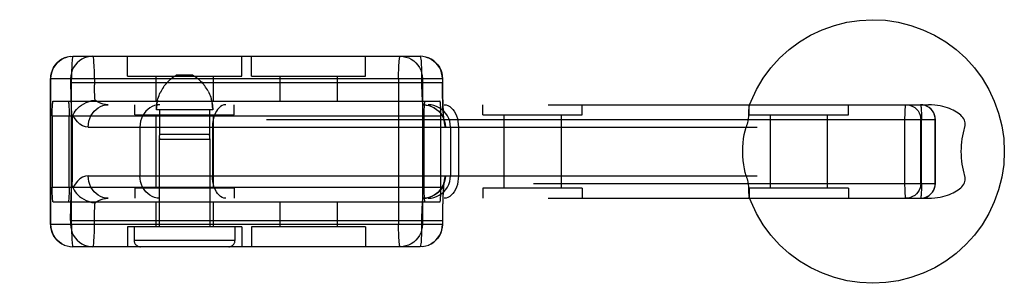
# Model space of a CAD drawing. Header units: inches. Extents: x 0 to 245, y 0 to 158.
# Tile 73 of 159: x 77.071 to 79.053, y 75.782 to 76.312. Entities that reach past the tile are written whole.
import ezdxf

# ---------------------------------------------------------------- set-up
doc = ezdxf.new("R2010")
doc.units = ezdxf.units.IN
doc.header["$LTSCALE"] = 13.466196
doc.header["$MEASUREMENT"] = 0
doc.linetypes.add('HIDDEN', pattern=[0.2, 0.1, -0.1])
doc.layers.add('DEFAULT_2', color=8, linetype='HIDDEN')

msp = doc.modelspace()

# ---------------------------------------------------------------- linework, layer by layer
at = {"layer": 'DEFAULT_2', "color": 8, "linetype": 'HIDDEN'}
for p, q in [((77.1726, 76.2386), (77.1668, 76.2374)), ((77.1725, 76.2385), (77.1784, 76.2389)), ((77.1784, 76.2389), (77.8771, 76.2389)), ((77.288, 76.1989), (77.288, 76.2389)), ((77.518, 76.1989), (77.518, 76.2389)), ((77.5375, 76.1989), (77.5375, 76.2389)), ((77.7675, 76.1989), (77.7675, 76.2389)), ((77.883, 76.2385), (77.8771, 76.2389)), ((77.1334, 76.1939), (77.9221, 76.1939)), ((77.1334, 75.9009), (77.1334, 76.1939)), ((77.1335, 75.9009), (77.1335, 76.1939)), ((77.1737, 76.1939), (77.1737, 76.1864)), ((77.1754, 75.9009), (77.1754, 76.1939)), ((77.2216, 76.1939), (77.2216, 76.1813)), ((77.2881, 76.1989), (77.518, 76.1989)), ((77.3455, 76.1989), (77.3455, 76.1489)), ((77.4196, 76.2009), (77.3864, 76.2009)), ((77.4605, 76.1989), (77.4605, 76.1489)), ((77.5375, 76.1989), (77.7675, 76.1989)), ((77.595, 76.1989), (77.595, 76.1489)), ((77.71, 76.1989), (77.71, 76.1489)), ((77.8339, 76.1939), (77.8339, 75.9009)), ((77.8801, 76.1939), (77.8801, 76.1864)), ((77.8818, 76.1939), (77.8818, 75.9009)), ((77.922, 76.1939), (77.922, 76.1864)), ((77.9221, 76.1939), (77.9221, 76.1864)), ((77.1737, 76.1864), (77.9221, 76.1864)), ((77.3572, 76.1717), (77.3556, 76.1688)), ((77.3589, 76.1744), (77.3572, 76.1716)), ((77.3606, 76.1771), (77.3589, 76.1744)), ((77.4455, 76.177), (77.4438, 76.1795)), ((77.4472, 76.1744), (77.4455, 76.1771)), ((77.4489, 76.1716), (77.4472, 76.1744)), ((77.4505, 76.1688), (77.4489, 76.1717)), ((77.3556, 76.1688), (77.3542, 76.1658)), ((77.4574, 76.1504), (77.4565, 76.1536)), ((75.4419, 76.1414), (78.9005, 76.1414)), ((77.1385, 76.1489), (77.9171, 76.1489)), ((77.303, 76.1214), (77.303, 76.1414)), ((77.4597, 76.1309), (77.3463, 76.1309)), ((77.3529, 76.1309), (77.3529, 76.0818)), ((77.4531, 76.1309), (77.4531, 76.0818)), ((77.503, 76.1214), (77.503, 76.1414)), ((78.0035, 76.1214), (78.0035, 76.1414)), ((78.2035, 76.1214), (78.2035, 76.1414)), ((78.5393, 76.1214), (78.5393, 76.1414)), ((78.7393, 76.1214), (78.7393, 76.1414)), ((78.8892, 76.141), (78.8844, 76.1414)), ((78.8938, 76.1399), (78.8891, 76.1411)), ((78.8982, 76.1381), (78.8937, 76.1399)), ((78.9144, 76.1114), (75.4119, 76.1114)), ((77.1365, 76.1189), (77.9191, 76.1189)), ((77.1365, 76.1189), (77.1365, 75.9759)), ((77.1707, 75.9759), (77.1707, 76.1189)), ((77.3031, 76.1214), (77.503, 76.1214)), ((77.3455, 76.1214), (77.3455, 75.9734)), ((77.4605, 76.1214), (77.4605, 75.9734)), ((77.8848, 76.1189), (77.8848, 75.9759)), ((77.9191, 75.9759), (77.9191, 76.1189)), ((78.0035, 76.1214), (78.2035, 76.1214)), ((78.046, 76.1214), (78.046, 75.9734)), ((78.161, 76.1214), (78.161, 75.9734)), ((78.5393, 76.1214), (78.7393, 76.1214)), ((78.5818, 76.1214), (78.5818, 75.9734)), ((78.6968, 76.1214), (78.6968, 75.9734)), ((78.8532, 75.9834), (78.8532, 76.1114)), ((78.8851, 75.9834), (78.8851, 76.1114)), ((78.8864, 75.9834), (78.8864, 76.1114)), ((78.9143, 75.9834), (78.9143, 76.1114)), ((78.9144, 75.9834), (78.9144, 76.1114)), ((77.1767, 76.1085), (77.1767, 75.9864)), ((77.2092, 76.0964), (78.9733, 76.0964)), ((77.3133, 76.0964), (77.3133, 75.9984)), ((77.4592, 76.0964), (77.4592, 75.9984)), ((77.9382, 76.0964), (77.9382, 75.9984)), ((77.9544, 76.0964), (77.9544, 75.9984)), ((77.352, 76.0722), (77.3522, 76.0729)), ((77.3521, 76.0725), (77.352, 76.0722)), ((77.352, 76.0722), (77.454, 76.0722)), ((77.352, 76.0722), (77.352, 75.8959)), ((77.3522, 76.0729), (77.3523, 76.0735)), ((77.4531, 76.0818), (77.3529, 76.0818)), ((77.4539, 76.0729), (77.454, 76.0725)), ((77.454, 76.0725), (77.454, 76.0722)), ((77.454, 76.0722), (77.454, 76.0723)), ((77.454, 76.0722), (77.454, 75.8959)), ((77.2092, 75.9984), (78.9733, 75.9984)), ((75.4119, 75.9834), (78.9144, 75.9834)), ((77.1365, 75.9759), (77.9191, 75.9759)), ((77.303, 75.9734), (77.303, 75.9534)), ((77.503, 75.9734), (77.3031, 75.9734)), ((77.503, 75.9734), (77.503, 75.9534)), ((78.2035, 75.9734), (78.0035, 75.9734)), ((78.0035, 75.9734), (78.0035, 75.9534)), ((78.2035, 75.9734), (78.2035, 75.9534)), ((78.7393, 75.9734), (78.5393, 75.9734)), ((78.5393, 75.9734), (78.5393, 75.9534)), ((78.7393, 75.9734), (78.7393, 75.9534)), ((75.4419, 75.9534), (78.9005, 75.9534)), ((77.1385, 75.9459), (77.9171, 75.9459)), ((77.3455, 75.9459), (77.3455, 75.8959)), ((77.4605, 75.9459), (77.4605, 75.8959)), ((77.595, 75.9459), (77.595, 75.8959)), ((77.71, 75.9459), (77.71, 75.8959)), ((77.9221, 75.9009), (77.1334, 75.9009)), ((77.1737, 75.9084), (77.9221, 75.9084)), ((77.1737, 75.9084), (77.1737, 75.9009)), ((77.288, 75.8959), (77.288, 75.8559)), ((77.518, 75.8959), (77.2881, 75.8959)), ((77.3015, 75.8959), (77.3015, 75.8684)), ((77.5045, 75.8959), (77.5045, 75.8684)), ((77.518, 75.8959), (77.518, 75.8559)), ((77.7675, 75.8959), (77.5375, 75.8959)), ((77.5375, 75.8959), (77.5375, 75.8559)), ((77.7675, 75.8959), (77.7675, 75.8559)), ((77.8801, 75.9084), (77.8801, 75.9009)), ((77.922, 75.9084), (77.922, 75.9009)), ((77.9221, 75.9084), (77.9221, 75.9009)), ((77.161, 75.8594), (77.1667, 75.8575)), ((77.1666, 75.8575), (77.1725, 75.8563)), ((77.1724, 75.8563), (77.1784, 75.8559)), ((77.8771, 75.8559), (77.1784, 75.8559)), ((77.5045, 75.8684), (77.3015, 75.8684)), ((77.8831, 75.8563), (77.8771, 75.8559)), ((77.883, 75.8563), (77.889, 75.8575)), ((77.8888, 75.8575), (77.8945, 75.8594)), ((77.8944, 75.8594), (77.8997, 75.862))]:
    msp.add_line(p, q, dxfattribs=at)
for points in [[(78.5397, 76.1396), (78.5433, 76.1488), (78.5545, 76.1723), (78.5678, 76.1946), (78.5833, 76.2155), (78.6007, 76.2348), (78.62, 76.2522), (78.6408, 76.2677), (78.6631, 76.2811), (78.6866, 76.2922), (78.7111, 76.301), (78.7363, 76.3073), (78.762, 76.3111), (78.788, 76.3124), (78.814, 76.3112), (78.8397, 76.3074), (78.8649, 76.3011), (78.8894, 76.2923), (78.9129, 76.2812), (78.9353, 76.2678), (78.9562, 76.2524), (78.9755, 76.2349), (78.993, 76.2156), (79.0085, 76.1947), (79.0219, 76.1724), (79.033, 76.1489), (79.0418, 76.1244), (79.0481, 76.0991), (79.0519, 76.0734), (79.0532, 76.0474)], [(77.1669, 76.2374), (77.1614, 76.2356), (77.1562, 76.2331), (77.1513, 76.2299), (77.1468, 76.226), (77.1429, 76.2216), (77.1396, 76.2167), (77.1369, 76.2114), (77.1349, 76.2057), (77.1338, 76.1998), (77.1334, 76.1939)], [(77.1335, 76.1939), (77.1339, 76.1998), (77.135, 76.2056), (77.1369, 76.2111), (77.1395, 76.2164), (77.1428, 76.2213), (77.1466, 76.2257), (77.151, 76.2296), (77.1559, 76.2329), (77.1612, 76.2355), (77.1668, 76.2374)], [(77.2186, 76.2389), (77.2127, 76.2385), (77.2069, 76.2374), (77.2014, 76.2355), (77.1961, 76.2329), (77.1912, 76.2296), (77.1868, 76.2257), (77.1829, 76.2212), (77.1796, 76.2163), (77.1771, 76.211), (77.1752, 76.2054), (77.1741, 76.1997), (77.1737, 76.1939)], [(77.1784, 76.2389), (77.178, 76.2386), (77.1776, 76.2374), (77.1772, 76.2356), (77.1769, 76.233), (77.1766, 76.2297), (77.1763, 76.2258), (77.176, 76.2214), (77.1758, 76.2165), (77.1756, 76.2112), (77.1755, 76.2056), (77.1754, 76.1998), (77.1754, 76.1939)], [(77.2216, 76.1939), (77.2216, 76.1997), (77.2215, 76.2054), (77.2214, 76.211), (77.2212, 76.2163), (77.221, 76.2212), (77.2207, 76.2257), (77.2204, 76.2296), (77.2201, 76.2329), (77.2198, 76.2355), (77.2194, 76.2374), (77.219, 76.2385), (77.2186, 76.2389)], [(77.8339, 76.1939), (77.8339, 76.1997), (77.834, 76.2054), (77.8341, 76.211), (77.8343, 76.2163), (77.8345, 76.2212), (77.8348, 76.2257), (77.8351, 76.2296), (77.8354, 76.2329), (77.8358, 76.2355), (77.8361, 76.2374), (77.8365, 76.2385), (77.8369, 76.2389)], [(77.8369, 76.2389), (77.8428, 76.2385), (77.8486, 76.2374), (77.8542, 76.2355), (77.8594, 76.2329), (77.8643, 76.2296), (77.8687, 76.2257), (77.8726, 76.2212), (77.8759, 76.2163), (77.8785, 76.211), (77.8803, 76.2054), (77.8814, 76.1997), (77.8818, 76.1939)], [(77.8771, 76.2389), (77.8775, 76.2386), (77.8779, 76.2374), (77.8783, 76.2356), (77.8786, 76.233), (77.879, 76.2297), (77.8793, 76.2258), (77.8795, 76.2214), (77.8797, 76.2165), (77.8799, 76.2112), (77.88, 76.2056), (77.8801, 76.1998), (77.8801, 76.1939)], [(77.922, 76.1939), (77.9217, 76.1998), (77.9205, 76.2056), (77.9186, 76.2111), (77.916, 76.2164), (77.9128, 76.2213), (77.9089, 76.2257), (77.9045, 76.2296), (77.8996, 76.2329), (77.8943, 76.2355), (77.8888, 76.2374), (77.8829, 76.2386)], [(77.8886, 76.2374), (77.8941, 76.2356), (77.8993, 76.2331), (77.9042, 76.2299), (77.9087, 76.226), (77.9126, 76.2216), (77.9159, 76.2167), (77.9186, 76.2114), (77.9206, 76.2057), (77.9218, 76.1998), (77.9221, 76.1939)], [(77.3606, 76.177), (77.3623, 76.1795), (77.3641, 76.1818), (77.3658, 76.1838), (77.3675, 76.1858), (77.3691, 76.1875), (77.3707, 76.1891), (77.3722, 76.1905), (77.3736, 76.1918), (77.375, 76.193), (77.3764, 76.1942), (77.3777, 76.1952), (77.379, 76.1961), (77.3802, 76.197), (77.3813, 76.1978)], [(77.3864, 76.2009), (77.3855, 76.2004), (77.3845, 76.1998), (77.3835, 76.1992), (77.3824, 76.1985), (77.3813, 76.1978)], [(77.4247, 76.1978), (77.4236, 76.1985), (77.4226, 76.1992), (77.4216, 76.1998), (77.4206, 76.2004), (77.4196, 76.2009)], [(77.4247, 76.1978), (77.4259, 76.197), (77.4271, 76.1961), (77.4284, 76.1952), (77.4297, 76.1942), (77.431, 76.1931), (77.4324, 76.1918), (77.4339, 76.1905), (77.4354, 76.1891), (77.437, 76.1875), (77.4386, 76.1858), (77.4403, 76.1839), (77.442, 76.1818), (77.4437, 76.1795)], [(77.4354, 76.1891), (77.4339, 76.1905), (77.4324, 76.1918), (77.431, 76.193), (77.4297, 76.1942)], [(77.1737, 76.1864), (77.1737, 76.177), (77.1738, 76.1678), (77.174, 76.1587), (77.1742, 76.1498), (77.1745, 76.1414), (77.1748, 76.1335), (77.1752, 76.1262), (77.1757, 76.1195), (77.1762, 76.1136), (77.1767, 76.1085)], [(77.2228, 76.1507), (77.2225, 76.154), (77.2223, 76.1578), (77.2221, 76.162), (77.2219, 76.1665), (77.2218, 76.1712), (77.2217, 76.1762), (77.2216, 76.1813)], [(77.8801, 76.1864), (77.8802, 76.1806), (77.8802, 76.1748), (77.8804, 76.1692), (77.8805, 76.1639), (77.8808, 76.159), (77.881, 76.1546), (77.8813, 76.1507), (77.8816, 76.1475), (77.882, 76.1449), (77.8824, 76.143), (77.8827, 76.1418), (77.8831, 76.1414)], [(77.922, 76.1864), (77.9221, 76.1764), (77.9222, 76.1665), (77.9224, 76.1568), (77.9226, 76.1474), (77.923, 76.1386), (77.9233, 76.1303), (77.9238, 76.1228), (77.9243, 76.116), (77.9248, 76.1102), (77.9254, 76.1053), (77.9261, 76.1014), (77.9267, 76.0987), (77.9274, 76.097), (77.928, 76.0964)], [(77.9252, 76.1105), (77.9253, 76.1099), (77.9254, 76.1099), (77.9253, 76.1104), (77.9251, 76.1115), (77.9249, 76.1132), (77.9246, 76.1154), (77.9244, 76.1182), (77.9241, 76.1216), (77.9238, 76.1256), (77.9235, 76.1304), (77.9232, 76.1359), (77.923, 76.1421), (77.9227, 76.1492), (77.9225, 76.1572), (77.9223, 76.166), (77.9222, 76.1758), (77.9221, 76.1864)], [(77.1783, 76.1196), (77.1795, 76.1225), (77.181, 76.1255), (77.1829, 76.1285), (77.1853, 76.1316), (77.1881, 76.1347), (77.1915, 76.1378), (77.1955, 76.1408), (77.2, 76.1435), (77.2051, 76.1461), (77.2107, 76.1481), (77.2166, 76.1497), (77.2228, 76.1507)], [(77.249, 76.1414), (77.2441, 76.1417), (77.2394, 76.1425), (77.2349, 76.1439), (77.2306, 76.1457), (77.2265, 76.148), (77.2228, 76.1507)], [(77.3463, 76.1309), (77.3464, 76.1342), (77.3466, 76.1375), (77.3469, 76.1407), (77.3474, 76.144), (77.348, 76.1472), (77.3487, 76.1504), (77.3495, 76.1536), (77.3505, 76.1567), (77.3516, 76.1598), (77.3528, 76.1628), (77.3541, 76.1658)], [(77.3487, 76.1504), (77.348, 76.1472), (77.3474, 76.144)], [(77.4505, 76.1688), (77.4519, 76.1658), (77.4533, 76.1628), (77.4545, 76.1598), (77.4556, 76.1567), (77.4565, 76.1536), (77.4574, 76.1504), (77.4581, 76.1472), (77.4587, 76.144), (77.4591, 76.1407), (77.4595, 76.1375), (77.4597, 76.1342), (77.4597, 76.1309)], [(77.1365, 76.1189), (77.1365, 76.1237), (77.1366, 76.1282), (77.1367, 76.1325), (77.1369, 76.1366), (77.1371, 76.1401), (77.1373, 76.1432), (77.1376, 76.1456), (77.1378, 76.1475), (77.1381, 76.1485), (77.1385, 76.1489)], [(77.1687, 76.1489), (77.169, 76.1485), (77.1693, 76.1475), (77.1696, 76.1456), (77.1699, 76.1432), (77.1701, 76.1401), (77.1703, 76.1366), (77.1705, 76.1325), (77.1706, 76.1282), (77.1707, 76.1237), (77.1707, 76.1189)], [(77.2092, 76.0964), (77.2095, 76.1023), (77.2106, 76.1081), (77.2122, 76.1136), (77.2145, 76.1189), (77.2174, 76.1238), (77.2208, 76.1282), (77.2248, 76.1321), (77.2291, 76.1354), (77.2337, 76.138), (77.2387, 76.1399), (77.2438, 76.141), (77.249, 76.1414)], [(77.353, 76.1414), (77.3479, 76.141), (77.3427, 76.1399), (77.3378, 76.138), (77.3332, 76.1354), (77.3288, 76.1321), (77.3249, 76.1282), (77.3215, 76.1238), (77.3186, 76.1189), (77.3163, 76.1136), (77.3146, 76.1081), (77.3136, 76.1023), (77.3133, 76.0964)], [(77.3469, 76.1407), (77.3466, 76.1375), (77.3464, 76.1342)], [(77.4597, 76.1342), (77.4595, 76.1375), (77.4591, 76.1407), (77.4587, 76.144)], [(77.4858, 76.1414), (77.4824, 76.141), (77.4789, 76.1399), (77.4756, 76.138), (77.4725, 76.1354), (77.4696, 76.1321), (77.467, 76.1282), (77.4647, 76.1238), (77.4628, 76.1189), (77.4612, 76.1136), (77.4601, 76.1081), (77.4594, 76.1023), (77.4592, 76.0964)], [(77.8831, 76.1414), (77.889, 76.141), (77.8948, 76.1399), (77.9003, 76.138), (77.9056, 76.1354), (77.9105, 76.1321), (77.9149, 76.1282), (77.9188, 76.1238), (77.922, 76.1189), (77.9246, 76.1136), (77.9265, 76.1081), (77.9276, 76.1023), (77.928, 76.0964)], [(77.8831, 76.1414), (77.8897, 76.1409), (77.8958, 76.1396), (77.9015, 76.1375), (77.9064, 76.1349), (77.9105, 76.132), (77.914, 76.129), (77.9172, 76.1256), (77.9197, 76.1222), (77.9218, 76.1189), (77.9233, 76.1159), (77.9242, 76.1136), (77.9248, 76.1118), (77.9252, 76.1106), (77.9252, 76.1105)], [(77.8868, 76.1489), (77.8865, 76.1485), (77.8862, 76.1475), (77.8859, 76.1456), (77.8856, 76.1432), (77.8854, 76.1401), (77.8852, 76.1366), (77.885, 76.1325), (77.8849, 76.1282), (77.8848, 76.1237), (77.8848, 76.1189)], [(77.9382, 76.0964), (77.9378, 76.1023), (77.9367, 76.1081), (77.9348, 76.1136), (77.9322, 76.1189), (77.9289, 76.1238), (77.925, 76.1282), (77.9206, 76.1321), (77.9157, 76.1354), (77.9105, 76.138), (77.9049, 76.1399), (77.8992, 76.141), (77.8933, 76.1414)], [(77.9191, 76.1189), (77.919, 76.1237), (77.919, 76.1282), (77.9188, 76.1325), (77.9187, 76.1366), (77.9185, 76.1401), (77.9182, 76.1432), (77.918, 76.1456), (77.9177, 76.1475), (77.9174, 76.1485), (77.9171, 76.1489)], [(77.9257, 76.1414), (77.9294, 76.141), (77.9331, 76.1399), (77.9367, 76.138), (77.94, 76.1354), (77.9431, 76.1321), (77.946, 76.1282), (77.9484, 76.1238), (77.9505, 76.1189), (77.9522, 76.1136), (77.9534, 76.1081), (77.9541, 76.1023), (77.9544, 76.0964)], [(78.5397, 76.1396), (78.5394, 76.1387), (78.5392, 76.1374), (78.5389, 76.1359), (78.5388, 76.1343), (78.5386, 76.1326), (78.5385, 76.1307), (78.5385, 76.1287)], [(78.5415, 76.1414), (78.5408, 76.1412), (78.5403, 76.1407), (78.5398, 76.1398)], [(78.8532, 76.1114), (78.8532, 76.116), (78.8533, 76.1205), (78.8534, 76.1249), (78.8535, 76.1289), (78.8537, 76.1325), (78.854, 76.1356), (78.8542, 76.1381), (78.8545, 76.1399), (78.8548, 76.1411), (78.8552, 76.1414)], [(78.8552, 76.1414), (78.8599, 76.1411), (78.8644, 76.1399), (78.8688, 76.1381), (78.8728, 76.1356), (78.8764, 76.1325), (78.8795, 76.1289), (78.8819, 76.1249), (78.8837, 76.1205), (78.8847, 76.116), (78.8851, 76.1114)], [(78.8844, 76.1414), (78.8847, 76.1411), (78.885, 76.1399), (78.8853, 76.1381), (78.8856, 76.1356), (78.8858, 76.1325), (78.886, 76.1289), (78.8862, 76.1249), (78.8863, 76.1205), (78.8864, 76.116), (78.8864, 76.1114)], [(78.9143, 76.1114), (78.914, 76.116), (78.9129, 76.1205), (78.9112, 76.1249), (78.9087, 76.1289), (78.9057, 76.1325), (78.9021, 76.1356), (78.8981, 76.1381)], [(78.9733, 76.0964), (78.9741, 76.0993), (78.9744, 76.1022), (78.9743, 76.105), (78.9738, 76.1078), (78.9729, 76.1105), (78.9716, 76.1131), (78.9699, 76.1157), (78.9679, 76.1181), (78.9656, 76.1204), (78.963, 76.1226), (78.9602, 76.1247), (78.9572, 76.1267), (78.9539, 76.1286), (78.9504, 76.1304), (78.9467, 76.1322), (78.9427, 76.1338), (78.9385, 76.1353), (78.934, 76.1367), (78.9292, 76.138), (78.9241, 76.1391), (78.9187, 76.14), (78.913, 76.1408), (78.9069, 76.1412), (78.9005, 76.1414)], [(78.9144, 76.1114), (78.914, 76.1163), (78.9129, 76.1209), (78.9111, 76.1252), (78.9086, 76.1292), (78.9056, 76.1327), (78.9021, 76.1357)], [(77.1783, 76.1196), (77.1776, 76.1172), (77.1771, 76.1146), (77.1768, 76.1117), (77.1767, 76.1085)], [(77.2092, 76.0964), (77.2034, 76.0971), (77.1979, 76.0992), (77.1924, 76.1026), (77.1873, 76.1072), (77.1826, 76.1129), (77.1783, 76.1196)], [(78.5385, 76.1287), (78.5383, 76.1244), (78.5382, 76.1221), (78.5381, 76.1196), (78.5379, 76.117), (78.5376, 76.1143), (78.5372, 76.1114), (78.5367, 76.1085), (78.5361, 76.1055), (78.5353, 76.1025), (78.5345, 76.0994), (78.5336, 76.0964)], [(78.5266, 76.0474), (78.5268, 76.0561), (78.5274, 76.0646), (78.5284, 76.0731), (78.5298, 76.0813), (78.5315, 76.089), (78.5336, 76.0964)], [(78.9733, 76.0964), (78.9716, 76.0908), (78.9701, 76.085), (78.9688, 76.0789), (78.9677, 76.0727), (78.9669, 76.0665), (78.9663, 76.0601), (78.966, 76.0538), (78.9659, 76.0474)], [(77.3525, 76.075), (77.3524, 76.0742), (77.3523, 76.0735), (77.3522, 76.0729)], [(77.3525, 76.075), (77.3526, 76.0759), (77.3527, 76.077), (77.3528, 76.0781), (77.3529, 76.0793)], [(77.3529, 76.0818), (77.3529, 76.0805), (77.3529, 76.0793)], [(77.4532, 76.0793), (77.4531, 76.0805), (77.4531, 76.0818)], [(77.4531, 76.0818), (77.4531, 76.0805), (77.4532, 76.0793), (77.4533, 76.0781), (77.4534, 76.077), (77.4535, 76.0759), (77.4536, 76.075)], [(77.4539, 76.0729), (77.4538, 76.0735), (77.4537, 76.0742), (77.4536, 76.075)], [(78.5336, 75.9984), (78.5317, 76.005), (78.53, 76.0123), (78.5286, 76.0204), (78.5275, 76.029), (78.5268, 76.038), (78.5266, 76.0474)], [(79.0532, 76.0474), (79.0519, 76.0215), (79.0481, 75.9957), (79.0418, 75.9705), (79.033, 75.946), (79.0219, 75.9225), (79.0086, 75.9002), (78.9931, 75.8794), (78.9756, 75.8601), (78.9564, 75.8426), (78.9355, 75.8272), (78.9132, 75.8138), (78.8897, 75.8027), (78.8653, 75.7939), (78.8401, 75.7876), (78.8144, 75.7837), (78.7884, 75.7824), (78.7624, 75.7837), (78.7367, 75.7875), (78.7114, 75.7938), (78.6869, 75.8025), (78.6634, 75.8136), (78.6411, 75.827), (78.6202, 75.8425), (78.6009, 75.86), (78.5834, 75.8792), (78.5679, 75.9001), (78.5545, 75.9225), (78.5434, 75.946), (78.5397, 75.9553)], [(78.9659, 76.0474), (78.966, 76.041), (78.9663, 76.0347), (78.9669, 76.0283), (78.9677, 76.0221), (78.9688, 76.0159), (78.9701, 76.0099), (78.9716, 76.0041), (78.9733, 75.9984)], [(77.2092, 75.9984), (77.2034, 75.9977), (77.1978, 75.9957), (77.1924, 75.9922), (77.1873, 75.9876), (77.1826, 75.982), (77.1783, 75.9753)], [(77.249, 75.9534), (77.2438, 75.9538), (77.2387, 75.955), (77.2337, 75.9569), (77.2291, 75.9595), (77.2248, 75.9627), (77.2208, 75.9666), (77.2174, 75.971), (77.2145, 75.9759), (77.2122, 75.9812), (77.2106, 75.9868), (77.2095, 75.9926), (77.2092, 75.9984)], [(77.353, 75.9534), (77.3479, 75.9538), (77.3427, 75.955), (77.3378, 75.9569), (77.3332, 75.9595), (77.3288, 75.9627), (77.3249, 75.9666), (77.3215, 75.971), (77.3186, 75.9759), (77.3163, 75.9812), (77.3146, 75.9868), (77.3136, 75.9926), (77.3133, 75.9984)], [(77.4858, 75.9534), (77.4824, 75.9538), (77.4789, 75.955), (77.4756, 75.9569), (77.4725, 75.9595), (77.4696, 75.9627), (77.467, 75.9666), (77.4647, 75.971), (77.4628, 75.9759), (77.4612, 75.9812), (77.4601, 75.9868), (77.4594, 75.9926), (77.4592, 75.9984)], [(77.928, 75.9984), (77.9276, 75.9926), (77.9265, 75.9868), (77.9246, 75.9812), (77.922, 75.9759), (77.9188, 75.971), (77.9149, 75.9666), (77.9105, 75.9627), (77.9056, 75.9595), (77.9003, 75.9569), (77.8948, 75.955), (77.889, 75.9538), (77.8831, 75.9534)], [(77.8933, 75.9534), (77.8992, 75.9538), (77.9049, 75.955), (77.9105, 75.9569), (77.9157, 75.9595), (77.9206, 75.9627), (77.925, 75.9666), (77.9289, 75.971), (77.9322, 75.9759), (77.9348, 75.9812), (77.9367, 75.9868), (77.9378, 75.9926), (77.9382, 75.9984)], [(77.928, 75.9984), (77.9274, 75.9979), (77.9267, 75.9962), (77.9261, 75.9934), (77.9254, 75.9895), (77.9248, 75.9847), (77.9243, 75.9788), (77.9238, 75.9721), (77.9233, 75.9645), (77.923, 75.9563), (77.9226, 75.9474), (77.9224, 75.938), (77.9222, 75.9283), (77.9221, 75.9185), (77.922, 75.9084)], [(77.9544, 75.9984), (77.9541, 75.9926), (77.9534, 75.9868), (77.9522, 75.9812), (77.9505, 75.9759), (77.9484, 75.971), (77.946, 75.9666), (77.9431, 75.9627), (77.94, 75.9595), (77.9367, 75.9569), (77.9331, 75.955), (77.9294, 75.9538), (77.9257, 75.9534)], [(78.5336, 75.9984), (78.5345, 75.9954), (78.5353, 75.9924), (78.5361, 75.9893), (78.5367, 75.9863), (78.5372, 75.9834), (78.5376, 75.9805), (78.5379, 75.9778), (78.5381, 75.9752), (78.5382, 75.9728), (78.5383, 75.9704)], [(78.9005, 75.9534), (78.9069, 75.9536), (78.913, 75.9541), (78.9187, 75.9548), (78.9241, 75.9557), (78.9292, 75.9569), (78.934, 75.9581), (78.9385, 75.9595), (78.9427, 75.9611), (78.9467, 75.9627), (78.9504, 75.9644), (78.9539, 75.9662), (78.9571, 75.9681), (78.9602, 75.9701), (78.963, 75.9722), (78.9655, 75.9744), (78.9678, 75.9767), (78.9699, 75.9791), (78.9716, 75.9817), (78.9729, 75.9843), (78.9738, 75.987), (78.9743, 75.9898), (78.9744, 75.9926), (78.9741, 75.9955), (78.9733, 75.9984)], [(77.1385, 75.9459), (77.1381, 75.9463), (77.1378, 75.9474), (77.1376, 75.9492), (77.1373, 75.9517), (77.1371, 75.9547), (77.1369, 75.9583), (77.1367, 75.9623), (77.1366, 75.9667), (77.1365, 75.9712), (77.1365, 75.9759)], [(77.1707, 75.9759), (77.1707, 75.9712), (77.1706, 75.9667), (77.1705, 75.9623), (77.1703, 75.9583), (77.1701, 75.9547), (77.1699, 75.9517), (77.1696, 75.9492), (77.1693, 75.9474), (77.169, 75.9463), (77.1687, 75.9459)], [(77.1737, 75.9084), (77.1737, 75.9178), (77.1738, 75.927), (77.174, 75.9362), (77.1742, 75.945), (77.1745, 75.9534), (77.1748, 75.9613), (77.1752, 75.9687), (77.1757, 75.9754), (77.1762, 75.9813), (77.1767, 75.9864)], [(77.1783, 75.9753), (77.1776, 75.9776), (77.1771, 75.9802), (77.1768, 75.9832), (77.1767, 75.9864)], [(77.1783, 75.9753), (77.1795, 75.9724), (77.181, 75.9694), (77.1829, 75.9663), (77.1853, 75.9632), (77.1881, 75.9601), (77.1915, 75.957), (77.1955, 75.9541), (77.2, 75.9513), (77.2051, 75.9488), (77.2107, 75.9467), (77.2166, 75.9452), (77.2228, 75.9442)], [(77.8831, 75.9534), (77.8897, 75.9539), (77.8958, 75.9553), (77.9015, 75.9574), (77.9064, 75.96), (77.9105, 75.9628), (77.914, 75.9659), (77.9172, 75.9693), (77.9197, 75.9727), (77.9218, 75.976), (77.9233, 75.9789), (77.9242, 75.9813), (77.9248, 75.9831), (77.9252, 75.9843), (77.9252, 75.9844)], [(77.8848, 75.9759), (77.8848, 75.9712), (77.8849, 75.9667), (77.885, 75.9623), (77.8852, 75.9583), (77.8854, 75.9547), (77.8856, 75.9517), (77.8859, 75.9492), (77.8862, 75.9474), (77.8865, 75.9463), (77.8868, 75.9459)], [(77.9171, 75.9459), (77.9174, 75.9463), (77.9177, 75.9474), (77.918, 75.9492), (77.9182, 75.9517), (77.9185, 75.9547), (77.9187, 75.9583), (77.9188, 75.9623), (77.919, 75.9667), (77.919, 75.9712), (77.9191, 75.9759)], [(77.9252, 75.9844), (77.9253, 75.9849), (77.9254, 75.985), (77.9253, 75.9844), (77.9251, 75.9833), (77.9249, 75.9817), (77.9246, 75.9795), (77.9244, 75.9767), (77.9241, 75.9733), (77.9238, 75.9692), (77.9235, 75.9645), (77.9232, 75.959), (77.923, 75.9527), (77.9227, 75.9456), (77.9225, 75.9377), (77.9223, 75.9288), (77.9222, 75.919), (77.9221, 75.9084)], [(78.8552, 75.9534), (78.8549, 75.9538), (78.8546, 75.9548), (78.8543, 75.9566), (78.854, 75.9591), (78.8538, 75.9621), (78.8535, 75.9657), (78.8534, 75.9697), (78.8533, 75.9741), (78.8532, 75.9787), (78.8532, 75.9834)], [(78.8851, 75.9834), (78.8847, 75.9787), (78.8836, 75.9742), (78.8818, 75.9698), (78.8794, 75.9658), (78.8763, 75.9622), (78.8728, 75.9592), (78.8687, 75.9567), (78.8644, 75.9549), (78.8598, 75.9538), (78.8552, 75.9534)], [(78.8844, 75.9534), (78.8894, 75.9538), (78.894, 75.955), (78.8982, 75.9568), (78.9021, 75.9592), (78.9055, 75.9621), (78.9084, 75.9655), (78.9108, 75.9692), (78.9127, 75.9734), (78.9139, 75.9781), (78.9144, 75.9834)], [(78.8844, 75.9534), (78.889, 75.9538), (78.8935, 75.9548), (78.8978, 75.9566), (78.9019, 75.9591), (78.9055, 75.9621), (78.9086, 75.9657), (78.9111, 75.9697), (78.9129, 75.9741), (78.914, 75.9787), (78.9143, 75.9834)], [(78.8864, 75.9834), (78.8864, 75.9787), (78.8863, 75.9742), (78.8862, 75.9698), (78.886, 75.9658), (78.8858, 75.9622), (78.8856, 75.9592), (78.8853, 75.9567), (78.885, 75.9549), (78.8847, 75.9538), (78.8844, 75.9534)], [(77.2228, 75.9442), (77.2265, 75.9469), (77.2306, 75.9491), (77.2349, 75.951), (77.2395, 75.9523), (77.2441, 75.9531), (77.249, 75.9534)], [(77.8831, 75.9534), (77.8827, 75.953), (77.8824, 75.9519), (77.882, 75.95), (77.8816, 75.9474), (77.8813, 75.9441), (77.881, 75.9402), (77.8808, 75.9358), (77.8805, 75.9309), (77.8804, 75.9256), (77.8802, 75.9201), (77.8802, 75.9143), (77.8801, 75.9084)], [(78.5383, 75.9704), (78.5385, 75.9661), (78.5385, 75.9641), (78.5386, 75.9623), (78.5388, 75.9605), (78.5389, 75.9589), (78.5392, 75.9574), (78.5394, 75.9561), (78.5397, 75.9553)], [(78.5398, 75.955), (78.5403, 75.9542), (78.5408, 75.9537), (78.5415, 75.9534)], [(77.2216, 75.9009), (77.2216, 75.9136), (77.2217, 75.9187), (77.2218, 75.9236), (77.2219, 75.9284), (77.2221, 75.9329), (77.2223, 75.937), (77.2225, 75.9408), (77.2228, 75.9442)], [(77.1334, 75.9009), (77.1338, 75.8948), (77.135, 75.889), (77.1369, 75.8835), (77.1395, 75.8782), (77.1428, 75.8734), (77.1466, 75.8691), (77.151, 75.8652), (77.1558, 75.862), (77.1611, 75.8594)], [(77.1559, 75.862), (77.151, 75.8653), (77.1466, 75.8692), (77.1427, 75.8736), (77.1394, 75.8786), (77.1368, 75.8838), (77.135, 75.8894), (77.1339, 75.8951), (77.1335, 75.9009)], [(77.1737, 75.9009), (77.1741, 75.8951), (77.1752, 75.8893), (77.1771, 75.8837), (77.1797, 75.8784), (77.183, 75.8735), (77.1869, 75.8691), (77.1913, 75.8652), (77.1962, 75.862), (77.2014, 75.8594), (77.207, 75.8575), (77.2127, 75.8563), (77.2186, 75.8559)], [(77.1754, 75.9009), (77.1754, 75.8951), (77.1755, 75.8894), (77.1756, 75.8838), (77.1758, 75.8786), (77.176, 75.8736), (77.1763, 75.8692), (77.1766, 75.8653), (77.1769, 75.862), (77.1772, 75.8594), (77.1776, 75.8575), (77.178, 75.8563), (77.1784, 75.8559)], [(77.2186, 75.8559), (77.219, 75.8563), (77.2194, 75.8574), (77.2197, 75.8593), (77.2201, 75.8619), (77.2204, 75.8651), (77.2207, 75.869), (77.221, 75.8735), (77.2212, 75.8784), (77.2214, 75.8836), (77.2215, 75.8892), (77.2216, 75.895), (77.2216, 75.9009)], [(77.8369, 75.8559), (77.8365, 75.8563), (77.8362, 75.8574), (77.8358, 75.8593), (77.8354, 75.8619), (77.8351, 75.8651), (77.8348, 75.869), (77.8345, 75.8735), (77.8343, 75.8784), (77.8342, 75.8836), (77.834, 75.8892), (77.8339, 75.895), (77.8339, 75.9009)], [(77.8818, 75.9009), (77.8814, 75.8951), (77.8803, 75.8893), (77.8784, 75.8837), (77.8758, 75.8784), (77.8725, 75.8735), (77.8687, 75.8691), (77.8643, 75.8652), (77.8594, 75.862), (77.8541, 75.8594), (77.8485, 75.8575), (77.8428, 75.8563), (77.8369, 75.8559)], [(77.8801, 75.9009), (77.8801, 75.8951), (77.88, 75.8894), (77.8799, 75.8838), (77.8797, 75.8786), (77.8795, 75.8736), (77.8793, 75.8692), (77.879, 75.8653), (77.8786, 75.862), (77.8783, 75.8594), (77.8779, 75.8575), (77.8775, 75.8563), (77.8771, 75.8559)], [(77.9221, 75.9009), (77.9217, 75.8948), (77.9205, 75.889), (77.9186, 75.8835), (77.916, 75.8782), (77.9128, 75.8734), (77.9089, 75.8691), (77.9046, 75.8652), (77.8997, 75.862)], [(77.8997, 75.862), (77.9046, 75.8653), (77.909, 75.8692), (77.9128, 75.8736), (77.9161, 75.8786), (77.9187, 75.8838), (77.9206, 75.8894), (77.9217, 75.8951), (77.922, 75.9009)]]:
    msp.add_lwpolyline(points, dxfattribs=at)
for centre, start, end in [((77.314, 75.8684), 180, 270), ((77.492, 75.8684), 270, 360)]:
    msp.add_arc(centre, 0.0125, start, end, dxfattribs=at)

doc.saveas('drawing.dxf')
